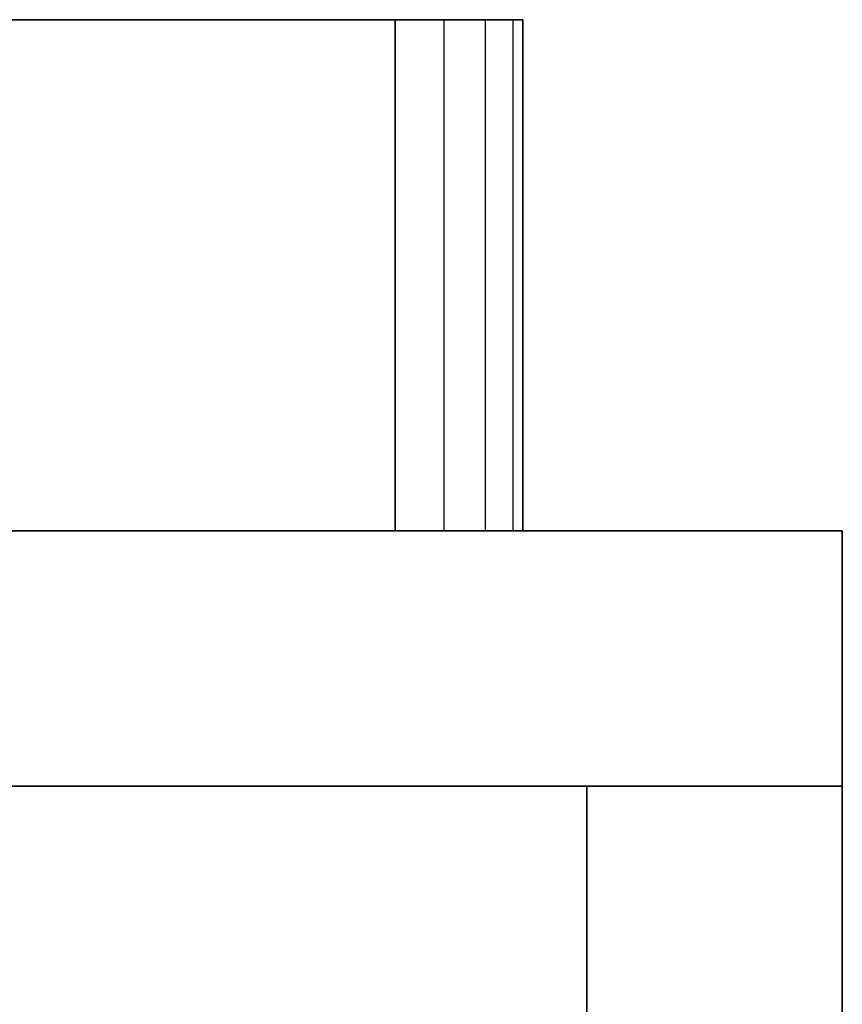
# Model space of a CAD drawing. Extents: x -6 to 6.5, y 0.1 to 12.5.
# Tile 44 of 44: x 3.3 to 6.5, y 8.3 to 12.2. Entities that reach past the tile are written whole.
import ezdxf

# ---------------------------------------------------------------- set-up
doc = ezdxf.new("R2010")
doc.units = 0
doc.header["$LTSCALE"] = 2.54
doc.layers.get('0').update_dxf_attribs({"color": 13, "linetype": 'CONTINUOUS'})

# ---------------------------------------------------------------- blocks, each defined once
blk = doc.blocks.new('GRUPUJ_1')
at = {"color": 0}
for p, q in [((1.75, 12.1, 1.2615), (10.75, 12.1, 1.2615)), ((10.75, 12.1, 23.7615), (1.75, 12.1, 23.7615)), ((1.75, 12.1, 1.2615), (10.75, 12.1, 1.2615)), ((10.75, 12.1, 23.7615), (1.75, 12.1, 23.7615)), ((10.75, 12.1, 1.2615), (10.75, 10.1, 1.2615)), ((10.75, 10.1, 23.7615), (10.75, 12.1, 23.7615)), ((10.9413, 12.1, 1.2996), (10.75, 12.1, 1.2615)), ((10.75, 12.1, 23.7615), (10.9413, 12.1, 23.7234)), ((10.75, 12.1, 1.2615), (10.75, 10.1, 1.2615)), ((10.9413, 12.1, 1.2996), (10.75, 12.1, 1.2615)), ((10.75, 12.1, 23.7615), (10.9413, 12.1, 23.7234)), ((10.75, 10.1, 23.7615), (10.75, 12.1, 23.7615)), ((10.9413, 10.1, 1.2996), (10.9413, 12.1, 1.2996)), ((11.1036, 12.1, 1.4079), (10.9413, 12.1, 1.2996)), ((10.9413, 12.1, 23.7234), (11.1036, 12.1, 23.6151)), ((10.9413, 10.1, 23.7234), (10.9413, 12.1, 23.7234)), ((11.1036, 12.1, 1.4079), (10.9413, 12.1, 1.2996)), ((10.9413, 12.1, 23.7234), (11.1036, 12.1, 23.6151)), ((10.9413, 10.1, 1.2996), (10.9413, 12.1, 1.2996)), ((10.9413, 10.1, 23.7234), (10.9413, 12.1, 23.7234)), ((11.1036, 10.1, 1.4079), (11.1036, 12.1, 1.4079)), ((11.1036, 12.1, 23.6151), (11.2119, 12.1, 23.4528)), ((11.1036, 10.1, 23.6151), (11.1036, 12.1, 23.6151)), ((11.1036, 10.1, 23.6151), (11.1036, 12.1, 23.6151)), ((11.1036, 10.1, 1.4079), (11.1036, 12.1, 1.4079)), ((11.2119, 12.1, 1.5702), (11.1036, 12.1, 1.4079)), ((11.2119, 12.1, 1.5702), (11.1036, 12.1, 1.4079)), ((11.1036, 12.1, 23.6151), (11.2119, 12.1, 23.4528)), ((11.2119, 12.1, 23.4528), (11.25, 12.1, 23.2615)), ((11.2119, 10.1, 23.4528), (11.2119, 12.1, 23.4528)), ((11.2119, 10.1, 23.4528), (11.2119, 12.1, 23.4528)), ((11.2119, 10.1, 1.5702), (11.2119, 12.1, 1.5702)), ((11.25, 12.1, 1.7615), (11.2119, 12.1, 1.5702)), ((11.2119, 10.1, 1.5702), (11.2119, 12.1, 1.5702)), ((11.25, 12.1, 1.7615), (11.2119, 12.1, 1.5702)), ((11.2119, 12.1, 23.4528), (11.25, 12.1, 23.2615)), ((11.25, 12.1, 23.2615), (11.25, 10.1, 23.2615)), ((11.25, 10.1, 1.7615), (11.25, 12.1, 1.7615)), ((11.25, 12.1, 1.7615), (11.25, 12.1, 23.2615)), ((11.25, 12.1, 23.2615), (11.25, 10.1, 23.2615)), ((11.25, 10.1, 1.7615), (11.25, 12.1, 1.7615)), ((11.25, 12.1, 1.7615), (11.25, 12.1, 23.2615)), ((12.5, 10.1, 25.023), (0, 10.1, 25.023)), ((0, 10.1), (12.5, 10.1)), ((12.5, 10.1, 25.023), (0, 10.1, 25.023)), ((0, 10.1), (12.5, 10.1)), ((10.75, 10.1, 1.2615), (1.75, 10.1, 1.2615)), ((1.75, 10.1, 23.7615), (10.75, 10.1, 23.7615)), ((10.75, 10.1, 1.2615), (1.75, 10.1, 1.2615)), ((1.75, 10.1, 23.7615), (10.75, 10.1, 23.7615)), ((10.75, 10.1, 1.2615), (1.75, 10.1, 1.2615)), ((1.75, 10.1, 23.7615), (10.75, 10.1, 23.7615)), ((10.75, 10.1, 1.2615), (10.9413, 10.1, 1.2996)), ((10.9413, 10.1, 23.7234), (10.75, 10.1, 23.7615)), ((10.9413, 10.1, 23.7234), (10.75, 10.1, 23.7615)), ((10.75, 10.1, 1.2615), (10.9413, 10.1, 1.2996)), ((10.75, 10.1, 1.2615), (10.9413, 10.1, 1.2996)), ((10.9413, 10.1, 23.7234), (10.75, 10.1, 23.7615)), ((10.9413, 10.1, 1.2996), (11.1036, 10.1, 1.4079)), ((11.1036, 10.1, 23.6151), (10.9413, 10.1, 23.7234)), ((10.9413, 10.1, 1.2996), (11.1036, 10.1, 1.4079)), ((11.1036, 10.1, 23.6151), (10.9413, 10.1, 23.7234)), ((11.1036, 10.1, 23.6151), (10.9413, 10.1, 23.7234)), ((10.9413, 10.1, 1.2996), (11.1036, 10.1, 1.4079)), ((11.1036, 10.1, 1.4079), (11.2119, 10.1, 1.5702)), ((11.2119, 10.1, 23.4528), (11.1036, 10.1, 23.6151)), ((11.2119, 10.1, 23.4528), (11.1036, 10.1, 23.6151)), ((11.2119, 10.1, 23.4528), (11.1036, 10.1, 23.6151)), ((11.1036, 10.1, 1.4079), (11.2119, 10.1, 1.5702)), ((11.1036, 10.1, 1.4079), (11.2119, 10.1, 1.5702)), ((11.25, 10.1, 23.2615), (11.2119, 10.1, 23.4528)), ((11.2119, 10.1, 1.5702), (11.25, 10.1, 1.7615)), ((11.25, 10.1, 23.2615), (11.2119, 10.1, 23.4528)), ((11.25, 10.1, 23.2615), (11.2119, 10.1, 23.4528)), ((11.2119, 10.1, 1.5702), (11.25, 10.1, 1.7615)), ((11.2119, 10.1, 1.5702), (11.25, 10.1, 1.7615)), ((11.25, 10.1, 23.2615), (11.25, 10.1, 1.7615)), ((11.25, 10.1, 23.2615), (11.25, 10.1, 1.7615)), ((11.25, 10.1, 23.2615), (11.25, 10.1, 1.7615)), ((12.5, 10.1), (12.5, 10.1, 25.023)), ((12.5, 9.1, 25.023), (12.5, 10.1, 25.023)), ((12.5, 10.1), (12.5, 9.1)), ((12.5, 10.1), (12.5, 10.1, 25.023)), ((12.5, 9.1, 25.023), (12.5, 10.1, 25.023)), ((12.5, 10.1), (12.5, 9.1)), ((1, 9.1, 25.023), (11.5, 9.1, 25.023)), ((1, 9.1, 25.023), (11.5, 9.1, 25.023)), ((11.5, 9.1), (1, 9.1)), ((11.5, 9.1), (1, 9.1)), ((12.5, 9.1, 1), (11.5, 9.1, 1)), ((11.5, 9.1, 1), (11.5, 1, 1)), ((11.5, 1), (11.5, 9.1)), ((12.5, 9.1), (11.5, 9.1)), ((11.5, 9.1, 25.023), (12.5, 9.1, 25.023)), ((11.5, 9.1, 25.023), (11.5, 9.1, 24.023)), ((11.5, 9.1, 24.023), (12.5, 9.1, 24.023)), ((12.5, 9.1, 1), (11.5, 9.1, 1)), ((11.5, 9.1, 1), (11.5, 9.1)), ((12.5, 9.1), (11.5, 9.1)), ((11.5, 9.1, 1), (11.5, 9.1)), ((12.5, 9.1), (11.5, 9.1)), ((12.5, 9.1, 1), (11.5, 9.1, 1)), ((11.5, 9.1, 25.023), (11.5, 1, 25.023)), ((11.5, 9.1, 25.023), (12.5, 9.1, 25.023)), ((11.5, 9.1, 25.023), (11.5, 9.1, 24.023)), ((11.5, 1, 24.023), (11.5, 9.1, 24.023)), ((11.5, 9.1, 25.023), (11.5, 1, 25.023)), ((11.5, 9.1, 24.023), (12.5, 9.1, 24.023)), ((11.5, 9.1, 25.023), (12.5, 9.1, 25.023)), ((11.5, 9.1, 25.023), (11.5, 9.1, 24.023)), ((11.5, 1, 24.023), (11.5, 9.1, 24.023)), ((11.5, 9.1, 24.023), (12.5, 9.1, 24.023)), ((11.5, 9.1, 1), (11.5, 1, 1)), ((11.5, 9.1, 1), (11.5, 9.1)), ((11.5, 1), (11.5, 9.1)), ((12.5, 9.1, 25.023), (12.5, 9.1, 24.023)), ((12.5, 9.1, 24.023), (12.5, 9.1, 1)), ((12.5, 9.1, 1), (12.5, 9.1)), ((12.5, 9.1, 1), (12.5, 1, 1)), ((12.5, 1), (12.5, 9.1)), ((12.5, 9.1, 25.023), (12.5, 1, 25.023)), ((12.5, 1, 24.023), (12.5, 9.1, 24.023)), ((12.5, 9.1, 25.023), (12.5, 9.1, 24.023)), ((12.5, 9.1, 24.023), (12.5, 9.1, 1)), ((12.5, 9.1, 1), (12.5, 1, 1)), ((12.5, 1), (12.5, 9.1)), ((12.5, 9.1, 1), (12.5, 9.1)), ((12.5, 9.1, 1), (12.5, 9.1)), ((12.5, 9.1, 25.023), (12.5, 1, 25.023)), ((12.5, 9.1, 25.023), (12.5, 9.1, 24.023)), ((12.5, 1, 24.023), (12.5, 9.1, 24.023))]:
    blk.add_line(p, q, dxfattribs=at)

msp = doc.modelspace()

# ---------------------------------------------------------------- block references
at = {"color": 0}
msp.add_blockref('GRUPUJ_1', (-5.959, 0.0611, 0.2501), dxfattribs=at)

doc.saveas('drawing.dxf')
